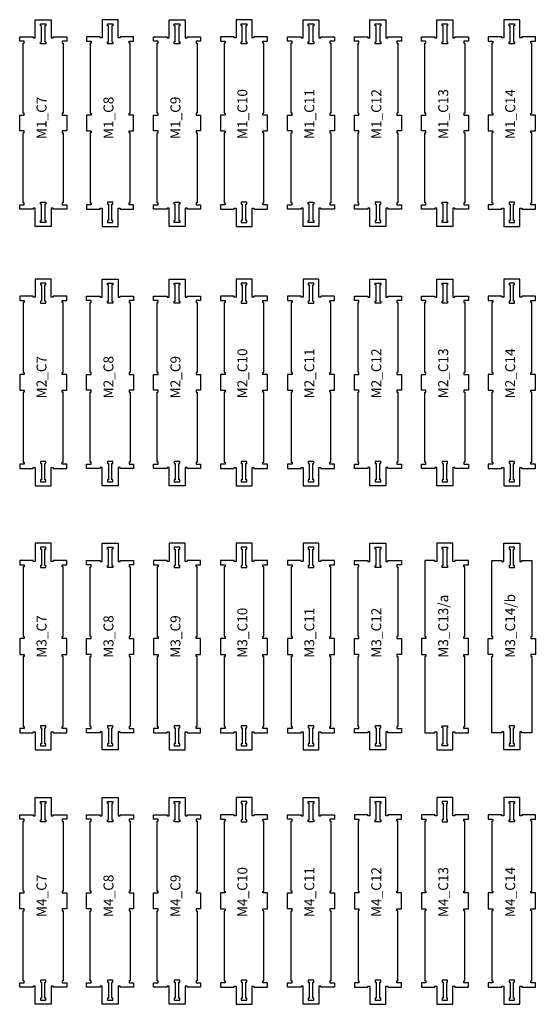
# Model space of a CAD drawing. Header units: millimetres. Extents: x -30325 to 14169, y -12596 to 6470.
# Tile 26 of 27: x 8522 to 11110, y 1452 to 6388. Entities that reach past the tile are written whole.
import ezdxf

# ---------------------------------------------------------------- set-up
doc = ezdxf.new("R2010")
doc.units = ezdxf.units.MM
doc.header["$MEASUREMENT"] = 0
doc.layers.add('freeswerk_CODES', color=50, linetype='Continuous')

msp = doc.modelspace()

# ---------------------------------------------------------------- linework, layer by layer
for points in [[(8734.7, 5830), (8734.7, 5820), (8739.7, 5820), (8739.7, 5470), (8734.7, 5470), (8734.7, 5460), (8757.7, 5460), (8757.7, 5438), (8689.7, 5438), (8689.7, 5443), (8679.7, 5443), (8679.7, 5352), (8599.7, 5352), (8599.7, 5443), (8589.7, 5443), (8589.7, 5438), (8521.7, 5438), (8521.7, 5460), (8544.7, 5460), (8544.7, 5470), (8539.7, 5470), (8539.7, 5820), (8544.7, 5820), (8544.7, 5830), (8521.7, 5830), (8521.7, 5910), (8544.7, 5910), (8544.7, 5920), (8539.7, 5920), (8539.7, 6270), (8544.7, 6270), (8544.7, 6280), (8521.7, 6280), (8521.7, 6302), (8589.7, 6302), (8589.7, 6297), (8599.7, 6297), (8599.7, 6388), (8679.7, 6388), (8679.7, 6297), (8689.7, 6297), (8689.7, 6302), (8757.7, 6302), (8757.7, 6280), (8734.7, 6280), (8734.7, 6270), (8739.7, 6270), (8739.7, 5920), (8734.7, 5920), (8734.7, 5910), (8757.7, 5910), (8757.7, 5830)], [(8653.7, 6358), (8648.7, 6358), (8648.7, 6277), (8653.7, 6277), (8653.7, 6267), (8625.7, 6267), (8625.7, 6277), (8630.7, 6277), (8630.7, 6358), (8625.7, 6358), (8625.7, 6368), (8653.7, 6368)], [(8925.7, 6302), (8857.7, 6302), (8857.7, 6280), (8880.7, 6280), (8880.7, 6270), (8875.7, 6270), (8875.7, 5920), (8880.7, 5920), (8880.7, 5910), (8857.7, 5910), (8857.7, 5830), (8880.7, 5830), (8880.7, 5820), (8875.7, 5820), (8875.7, 5470), (8880.7, 5470), (8880.7, 5460), (8857.7, 5460), (8857.7, 5438), (8925.7, 5438), (8925.7, 5443), (8935.7, 5443), (8935.7, 5352), (9015.7, 5352), (9015.7, 5443), (9025.7, 5443), (9025.7, 5438), (9093.7, 5438), (9093.7, 5460), (9070.7, 5460), (9070.7, 5470), (9075.7, 5470), (9075.7, 5820), (9070.7, 5820), (9070.7, 5830), (9093.7, 5830), (9093.7, 5910), (9070.7, 5910), (9070.7, 5920), (9075.7, 5920), (9075.7, 6270), (9070.7, 6270), (9070.7, 6280), (9093.7, 6280), (9093.7, 6302), (9025.7, 6302), (9025.7, 6297), (9015.7, 6297), (9015.7, 6388), (8935.7, 6388), (8935.7, 6297), (8925.7, 6297)], [(8984.7, 6358), (8984.7, 6277), (8989.7, 6277), (8989.7, 6267), (8961.7, 6267), (8961.7, 6277), (8966.7, 6277), (8966.7, 6358), (8961.7, 6358), (8961.7, 6368), (8989.7, 6368), (8989.7, 6358)], [(9406.7, 5830), (9406.7, 5820), (9411.7, 5820), (9411.7, 5470), (9406.7, 5470), (9406.7, 5460), (9429.7, 5460), (9429.7, 5438), (9361.7, 5438), (9361.7, 5443), (9351.7, 5443), (9351.7, 5352), (9271.7, 5352), (9271.7, 5443), (9261.7, 5443), (9261.7, 5438), (9193.7, 5438), (9193.7, 5460), (9216.7, 5460), (9216.7, 5470), (9211.7, 5470), (9211.7, 5820), (9216.7, 5820), (9216.7, 5830), (9193.7, 5830), (9193.7, 5910), (9216.7, 5910), (9216.7, 5920), (9211.7, 5920), (9211.7, 6270), (9216.7, 6270), (9216.7, 6280), (9193.7, 6280), (9193.7, 6302), (9261.7, 6302), (9261.7, 6297), (9271.7, 6297), (9271.7, 6388), (9351.7, 6388), (9351.7, 6297), (9361.7, 6297), (9361.7, 6302), (9429.7, 6302), (9429.7, 6280), (9406.7, 6280), (9406.7, 6270), (9411.7, 6270), (9411.7, 5920), (9406.7, 5920), (9406.7, 5910), (9429.7, 5910), (9429.7, 5830)], [(9325.7, 6358), (9320.7, 6358), (9320.7, 6277), (9325.7, 6277), (9325.7, 6267), (9297.7, 6267), (9297.7, 6277), (9302.7, 6277), (9302.7, 6358), (9297.7, 6358), (9297.7, 6368), (9325.7, 6368)], [(9597.7, 6302), (9529.7, 6302), (9529.7, 6280), (9552.7, 6280), (9552.7, 6270), (9547.7, 6270), (9547.7, 5920), (9552.7, 5920), (9552.7, 5910), (9529.7, 5910), (9529.7, 5830), (9552.7, 5830), (9552.7, 5820), (9547.7, 5820), (9547.7, 5470), (9552.7, 5470), (9552.7, 5460), (9529.7, 5460), (9529.7, 5438), (9597.7, 5438), (9597.7, 5443), (9607.7, 5443), (9607.7, 5352), (9687.7, 5352), (9687.7, 5443), (9697.7, 5443), (9697.7, 5438), (9765.7, 5438), (9765.7, 5460), (9742.7, 5460), (9742.7, 5470), (9747.7, 5470), (9747.7, 5820), (9742.7, 5820), (9742.7, 5830), (9765.7, 5830), (9765.7, 5910), (9742.7, 5910), (9742.7, 5920), (9747.7, 5920), (9747.7, 6270), (9742.7, 6270), (9742.7, 6280), (9765.7, 6280), (9765.7, 6302), (9697.7, 6302), (9697.7, 6297), (9687.7, 6297), (9687.7, 6388), (9607.7, 6388), (9607.7, 6297), (9597.7, 6297)], [(9656.7, 6358), (9656.7, 6277), (9661.7, 6277), (9661.7, 6267), (9633.7, 6267), (9633.7, 6277), (9638.7, 6277), (9638.7, 6358), (9633.7, 6358), (9633.7, 6368), (9661.7, 6368), (9661.7, 6358)], [(10078.7, 5830), (10078.7, 5820), (10083.7, 5820), (10083.7, 5470), (10078.7, 5470), (10078.7, 5460), (10101.7, 5460), (10101.7, 5438), (10033.7, 5438), (10033.7, 5443), (10023.7, 5443), (10023.7, 5352), (9943.7, 5352), (9943.7, 5443), (9933.7, 5443), (9933.7, 5438), (9865.7, 5438), (9865.7, 5460), (9888.7, 5460), (9888.7, 5470), (9883.7, 5470), (9883.7, 5820), (9888.7, 5820), (9888.7, 5830), (9865.7, 5830), (9865.7, 5910), (9888.7, 5910), (9888.7, 5920), (9883.7, 5920), (9883.7, 6270), (9888.7, 6270), (9888.7, 6280), (9865.7, 6280), (9865.7, 6302), (9933.7, 6302), (9933.7, 6297), (9943.7, 6297), (9943.7, 6388), (10023.7, 6388), (10023.7, 6297), (10033.7, 6297), (10033.7, 6302), (10101.7, 6302), (10101.7, 6280), (10078.7, 6280), (10078.7, 6270), (10083.7, 6270), (10083.7, 5920), (10078.7, 5920), (10078.7, 5910), (10101.7, 5910), (10101.7, 5830)], [(9997.7, 6358), (9992.7, 6358), (9992.7, 6277), (9997.7, 6277), (9997.7, 6267), (9969.7, 6267), (9969.7, 6277), (9974.7, 6277), (9974.7, 6358), (9969.7, 6358), (9969.7, 6368), (9997.7, 6368)], [(10414.7, 5830), (10414.7, 5820), (10419.7, 5820), (10419.7, 5470), (10414.7, 5470), (10414.7, 5460), (10437.7, 5460), (10437.7, 5438), (10369.7, 5438), (10369.7, 5443), (10359.7, 5443), (10359.7, 5352), (10279.7, 5352), (10279.7, 5443), (10269.7, 5443), (10269.7, 5438), (10201.7, 5438), (10201.7, 5460), (10224.7, 5460), (10224.7, 5470), (10219.7, 5470), (10219.7, 5820), (10224.7, 5820), (10224.7, 5830), (10201.7, 5830), (10201.7, 5910), (10224.7, 5910), (10224.7, 5920), (10219.7, 5920), (10219.7, 6270), (10224.7, 6270), (10224.7, 6280), (10201.7, 6280), (10201.7, 6302), (10269.7, 6302), (10269.7, 6297), (10279.7, 6297), (10279.7, 6388), (10359.7, 6388), (10359.7, 6297), (10369.7, 6297), (10369.7, 6302), (10437.7, 6302), (10437.7, 6280), (10414.7, 6280), (10414.7, 6270), (10419.7, 6270), (10419.7, 5920), (10414.7, 5920), (10414.7, 5910), (10437.7, 5910), (10437.7, 5830)], [(10328.7, 6358), (10328.7, 6277), (10333.7, 6277), (10333.7, 6267), (10305.7, 6267), (10305.7, 6277), (10310.7, 6277), (10310.7, 6358), (10305.7, 6358), (10305.7, 6368), (10333.7, 6368), (10333.7, 6358)], [(10750.7, 5830), (10750.7, 5820), (10755.7, 5820), (10755.7, 5470), (10750.7, 5470), (10750.7, 5460), (10773.7, 5460), (10773.7, 5438), (10705.7, 5438), (10705.7, 5443), (10695.7, 5443), (10695.7, 5352), (10615.7, 5352), (10615.7, 5443), (10605.7, 5443), (10605.7, 5438), (10537.7, 5438), (10537.7, 5460), (10560.7, 5460), (10560.7, 5470), (10555.7, 5470), (10555.7, 5820), (10560.7, 5820), (10560.7, 5830), (10537.7, 5830), (10537.7, 5910), (10560.7, 5910), (10560.7, 5920), (10555.7, 5920), (10555.7, 6270), (10560.7, 6270), (10560.7, 6280), (10537.7, 6280), (10537.7, 6302), (10605.7, 6302), (10605.7, 6297), (10615.7, 6297), (10615.7, 6388), (10695.7, 6388), (10695.7, 6297), (10705.7, 6297), (10705.7, 6302), (10773.7, 6302), (10773.7, 6280), (10750.7, 6280), (10750.7, 6270), (10755.7, 6270), (10755.7, 5920), (10750.7, 5920), (10750.7, 5910), (10773.7, 5910), (10773.7, 5830)], [(10669.7, 6358), (10664.7, 6358), (10664.7, 6277), (10669.7, 6277), (10669.7, 6267), (10641.7, 6267), (10641.7, 6277), (10646.7, 6277), (10646.7, 6358), (10641.7, 6358), (10641.7, 6368), (10669.7, 6368)], [(10941.7, 6302), (10873.7, 6302), (10873.7, 6280), (10896.7, 6280), (10896.7, 6270), (10891.7, 6270), (10891.7, 5920), (10896.7, 5920), (10896.7, 5910), (10873.7, 5910), (10873.7, 5830), (10896.7, 5830), (10896.7, 5820), (10891.7, 5820), (10891.7, 5470), (10896.7, 5470), (10896.7, 5460), (10873.7, 5460), (10873.7, 5438), (10941.7, 5438), (10941.7, 5443), (10951.7, 5443), (10951.7, 5352), (11031.7, 5352), (11031.7, 5443), (11041.7, 5443), (11041.7, 5438), (11109.7, 5438), (11109.7, 5460), (11086.7, 5460), (11086.7, 5470), (11091.7, 5470), (11091.7, 5820), (11086.7, 5820), (11086.7, 5830), (11109.7, 5830), (11109.7, 5910), (11086.7, 5910), (11086.7, 5920), (11091.7, 5920), (11091.7, 6270), (11086.7, 6270), (11086.7, 6280), (11109.7, 6280), (11109.7, 6302), (11041.7, 6302), (11041.7, 6297), (11031.7, 6297), (11031.7, 6388), (10951.7, 6388), (10951.7, 6297), (10941.7, 6297)], [(11000.7, 6358), (11000.7, 6277), (11005.7, 6277), (11005.7, 6267), (10977.7, 6267), (10977.7, 6277), (10982.7, 6277), (10982.7, 6358), (10977.7, 6358), (10977.7, 6368), (11005.7, 6368), (11005.7, 6358)], [(8625.7, 5463), (8625.7, 5473), (8653.7, 5473), (8653.7, 5463), (8648.7, 5463), (8648.7, 5382), (8653.7, 5382), (8653.7, 5372), (8625.7, 5372), (8625.7, 5382), (8630.7, 5382), (8630.7, 5463)], [(8966.7, 5382), (8961.7, 5382), (8961.7, 5372), (8989.7, 5372), (8989.7, 5382), (8984.7, 5382), (8984.7, 5463), (8989.7, 5463), (8989.7, 5473), (8961.7, 5473), (8961.7, 5463), (8966.7, 5463)], [(9297.7, 5463), (9297.7, 5473), (9325.7, 5473), (9325.7, 5463), (9320.7, 5463), (9320.7, 5382), (9325.7, 5382), (9325.7, 5372), (9297.7, 5372), (9297.7, 5382), (9302.7, 5382), (9302.7, 5463)], [(9638.7, 5382), (9633.7, 5382), (9633.7, 5372), (9661.7, 5372), (9661.7, 5382), (9656.7, 5382), (9656.7, 5463), (9661.7, 5463), (9661.7, 5473), (9633.7, 5473), (9633.7, 5463), (9638.7, 5463)], [(9969.7, 5463), (9969.7, 5473), (9997.7, 5473), (9997.7, 5463), (9992.7, 5463), (9992.7, 5382), (9997.7, 5382), (9997.7, 5372), (9969.7, 5372), (9969.7, 5382), (9974.7, 5382), (9974.7, 5463)], [(10310.7, 5382), (10305.7, 5382), (10305.7, 5372), (10333.7, 5372), (10333.7, 5382), (10328.7, 5382), (10328.7, 5463), (10333.7, 5463), (10333.7, 5473), (10305.7, 5473), (10305.7, 5463), (10310.7, 5463)], [(10641.7, 5463), (10641.7, 5473), (10669.7, 5473), (10669.7, 5463), (10664.7, 5463), (10664.7, 5382), (10669.7, 5382), (10669.7, 5372), (10641.7, 5372), (10641.7, 5382), (10646.7, 5382), (10646.7, 5463)], [(10982.7, 5382), (10977.7, 5382), (10977.7, 5372), (11005.7, 5372), (11005.7, 5382), (11000.7, 5382), (11000.7, 5463), (11005.7, 5463), (11005.7, 5473), (10977.7, 5473), (10977.7, 5463), (10982.7, 5463)], [(8734.7, 4610), (8734.7, 4620), (8739.7, 4620), (8739.7, 4970), (8734.7, 4970), (8734.7, 4980), (8757.7, 4980), (8757.7, 5002), (8689.7, 5002), (8689.7, 4997), (8679.7, 4997), (8679.7, 5088), (8599.7, 5088), (8599.7, 4997), (8589.7, 4997), (8589.7, 5002), (8521.7, 5002), (8521.7, 4980), (8544.7, 4980), (8544.7, 4970), (8539.7, 4970), (8539.7, 4620), (8544.7, 4620), (8544.7, 4610), (8521.7, 4610), (8521.7, 4530), (8544.7, 4530), (8544.7, 4520), (8539.7, 4520), (8539.7, 4170), (8544.7, 4170), (8544.7, 4160), (8521.7, 4160), (8521.7, 4138), (8589.7, 4138), (8589.7, 4143), (8599.7, 4143), (8599.7, 4052), (8679.7, 4052), (8679.7, 4143), (8689.7, 4143), (8689.7, 4138), (8757.7, 4138), (8757.7, 4160), (8734.7, 4160), (8734.7, 4170), (8739.7, 4170), (8739.7, 4520), (8734.7, 4520), (8734.7, 4530), (8757.7, 4530), (8757.7, 4610)], [(8925.7, 4138), (8857.7, 4138), (8857.7, 4160), (8880.7, 4160), (8880.7, 4170), (8875.7, 4170), (8875.7, 4520), (8880.7, 4520), (8880.7, 4530), (8857.7, 4530), (8857.7, 4610), (8880.7, 4610), (8880.7, 4620), (8875.7, 4620), (8875.7, 4970), (8880.7, 4970), (8880.7, 4980), (8857.7, 4980), (8857.7, 5002), (8925.7, 5002), (8925.7, 4997), (8935.7, 4997), (8935.7, 5088), (9015.7, 5088), (9015.7, 4997), (9025.7, 4997), (9025.7, 5002), (9093.7, 5002), (9093.7, 4980), (9070.7, 4980), (9070.7, 4970), (9075.7, 4970), (9075.7, 4620), (9070.7, 4620), (9070.7, 4610), (9093.7, 4610), (9093.7, 4530), (9070.7, 4530), (9070.7, 4520), (9075.7, 4520), (9075.7, 4170), (9070.7, 4170), (9070.7, 4160), (9093.7, 4160), (9093.7, 4138), (9025.7, 4138), (9025.7, 4143), (9015.7, 4143), (9015.7, 4052), (8935.7, 4052), (8935.7, 4143), (8925.7, 4143)], [(9261.7, 4138), (9193.7, 4138), (9193.7, 4160), (9216.7, 4160), (9216.7, 4170), (9211.7, 4170), (9211.7, 4520), (9216.7, 4520), (9216.7, 4530), (9193.7, 4530), (9193.7, 4610), (9216.7, 4610), (9216.7, 4620), (9211.7, 4620), (9211.7, 4970), (9216.7, 4970), (9216.7, 4980), (9193.7, 4980), (9193.7, 5002), (9261.7, 5002), (9261.7, 4997), (9271.7, 4997), (9271.7, 5088), (9351.7, 5088), (9351.7, 4997), (9361.7, 4997), (9361.7, 5002), (9429.7, 5002), (9429.7, 4980), (9406.7, 4980), (9406.7, 4970), (9411.7, 4970), (9411.7, 4620), (9406.7, 4620), (9406.7, 4610), (9429.7, 4610), (9429.7, 4530), (9406.7, 4530), (9406.7, 4520), (9411.7, 4520), (9411.7, 4170), (9406.7, 4170), (9406.7, 4160), (9429.7, 4160), (9429.7, 4138), (9361.7, 4138), (9361.7, 4143), (9351.7, 4143), (9351.7, 4052), (9271.7, 4052), (9271.7, 4143), (9261.7, 4143)], [(9742.7, 4610), (9742.7, 4620), (9747.7, 4620), (9747.7, 4970), (9742.7, 4970), (9742.7, 4980), (9765.7, 4980), (9765.7, 5002), (9697.7, 5002), (9697.7, 4997), (9687.7, 4997), (9687.7, 5088), (9607.7, 5088), (9607.7, 4997), (9597.7, 4997), (9597.7, 5002), (9529.7, 5002), (9529.7, 4980), (9552.7, 4980), (9552.7, 4970), (9547.7, 4970), (9547.7, 4620), (9552.7, 4620), (9552.7, 4610), (9529.7, 4610), (9529.7, 4530), (9552.7, 4530), (9552.7, 4520), (9547.7, 4520), (9547.7, 4170), (9552.7, 4170), (9552.7, 4160), (9529.7, 4160), (9529.7, 4138), (9597.7, 4138), (9597.7, 4143), (9607.7, 4143), (9607.7, 4052), (9687.7, 4052), (9687.7, 4143), (9697.7, 4143), (9697.7, 4138), (9765.7, 4138), (9765.7, 4160), (9742.7, 4160), (9742.7, 4170), (9747.7, 4170), (9747.7, 4520), (9742.7, 4520), (9742.7, 4530), (9765.7, 4530), (9765.7, 4610)], [(10078.7, 4610), (10078.7, 4620), (10083.7, 4620), (10083.7, 4970), (10078.7, 4970), (10078.7, 4980), (10101.7, 4980), (10101.7, 5002), (10033.7, 5002), (10033.7, 4997), (10023.7, 4997), (10023.7, 5088), (9943.7, 5088), (9943.7, 4997), (9933.7, 4997), (9933.7, 5002), (9865.7, 5002), (9865.7, 4980), (9888.7, 4980), (9888.7, 4970), (9883.7, 4970), (9883.7, 4620), (9888.7, 4620), (9888.7, 4610), (9865.7, 4610), (9865.7, 4530), (9888.7, 4530), (9888.7, 4520), (9883.7, 4520), (9883.7, 4170), (9888.7, 4170), (9888.7, 4160), (9865.7, 4160), (9865.7, 4138), (9933.7, 4138), (9933.7, 4143), (9943.7, 4143), (9943.7, 4052), (10023.7, 4052), (10023.7, 4143), (10033.7, 4143), (10033.7, 4138), (10101.7, 4138), (10101.7, 4160), (10078.7, 4160), (10078.7, 4170), (10083.7, 4170), (10083.7, 4520), (10078.7, 4520), (10078.7, 4530), (10101.7, 4530), (10101.7, 4610)], [(10269.7, 4138), (10201.7, 4138), (10201.7, 4160), (10224.7, 4160), (10224.7, 4170), (10219.7, 4170), (10219.7, 4520), (10224.7, 4520), (10224.7, 4530), (10201.7, 4530), (10201.7, 4610), (10224.7, 4610), (10224.7, 4620), (10219.7, 4620), (10219.7, 4970), (10224.7, 4970), (10224.7, 4980), (10201.7, 4980), (10201.7, 5002), (10269.7, 5002), (10269.7, 4997), (10279.7, 4997), (10279.7, 5088), (10359.7, 5088), (10359.7, 4997), (10369.7, 4997), (10369.7, 5002), (10437.7, 5002), (10437.7, 4980), (10414.7, 4980), (10414.7, 4970), (10419.7, 4970), (10419.7, 4620), (10414.7, 4620), (10414.7, 4610), (10437.7, 4610), (10437.7, 4530), (10414.7, 4530), (10414.7, 4520), (10419.7, 4520), (10419.7, 4170), (10414.7, 4170), (10414.7, 4160), (10437.7, 4160), (10437.7, 4138), (10369.7, 4138), (10369.7, 4143), (10359.7, 4143), (10359.7, 4052), (10279.7, 4052), (10279.7, 4143), (10269.7, 4143)], [(10605.7, 4138), (10537.7, 4138), (10537.7, 4160), (10560.7, 4160), (10560.7, 4170), (10555.7, 4170), (10555.7, 4520), (10560.7, 4520), (10560.7, 4530), (10537.7, 4530), (10537.7, 4610), (10560.7, 4610), (10560.7, 4620), (10555.7, 4620), (10555.7, 4970), (10560.7, 4970), (10560.7, 4980), (10537.7, 4980), (10537.7, 5002), (10605.7, 5002), (10605.7, 4997), (10615.7, 4997), (10615.7, 5088), (10695.7, 5088), (10695.7, 4997), (10705.7, 4997), (10705.7, 5002), (10773.7, 5002), (10773.7, 4980), (10750.7, 4980), (10750.7, 4970), (10755.7, 4970), (10755.7, 4620), (10750.7, 4620), (10750.7, 4610), (10773.7, 4610), (10773.7, 4530), (10750.7, 4530), (10750.7, 4520), (10755.7, 4520), (10755.7, 4170), (10750.7, 4170), (10750.7, 4160), (10773.7, 4160), (10773.7, 4138), (10705.7, 4138), (10705.7, 4143), (10695.7, 4143), (10695.7, 4052), (10615.7, 4052), (10615.7, 4143), (10605.7, 4143)], [(11086.7, 4610), (11086.7, 4620), (11091.7, 4620), (11091.7, 4970), (11086.7, 4970), (11086.7, 4980), (11109.7, 4980), (11109.7, 5002), (11041.7, 5002), (11041.7, 4997), (11031.7, 4997), (11031.7, 5088), (10951.7, 5088), (10951.7, 4997), (10941.7, 4997), (10941.7, 5002), (10873.7, 5002), (10873.7, 4980), (10896.7, 4980), (10896.7, 4970), (10891.7, 4970), (10891.7, 4620), (10896.7, 4620), (10896.7, 4610), (10873.7, 4610), (10873.7, 4530), (10896.7, 4530), (10896.7, 4520), (10891.7, 4520), (10891.7, 4170), (10896.7, 4170), (10896.7, 4160), (10873.7, 4160), (10873.7, 4138), (10941.7, 4138), (10941.7, 4143), (10951.7, 4143), (10951.7, 4052), (11031.7, 4052), (11031.7, 4143), (11041.7, 4143), (11041.7, 4138), (11109.7, 4138), (11109.7, 4160), (11086.7, 4160), (11086.7, 4170), (11091.7, 4170), (11091.7, 4520), (11086.7, 4520), (11086.7, 4530), (11109.7, 4530), (11109.7, 4610)], [(8625.7, 4977), (8625.7, 4967), (8653.7, 4967), (8653.7, 4977), (8648.7, 4977), (8648.7, 5058), (8653.7, 5058), (8653.7, 5068), (8625.7, 5068), (8625.7, 5058), (8630.7, 5058), (8630.7, 4977)], [(8966.7, 5058), (8961.7, 5058), (8961.7, 5068), (8989.7, 5068), (8989.7, 5058), (8984.7, 5058), (8984.7, 4977), (8989.7, 4977), (8989.7, 4967), (8961.7, 4967), (8961.7, 4977), (8966.7, 4977)], [(9302.7, 5058), (9297.7, 5058), (9297.7, 5068), (9325.7, 5068), (9325.7, 5058), (9320.7, 5058), (9320.7, 4977), (9325.7, 4977), (9325.7, 4967), (9297.7, 4967), (9297.7, 4977), (9302.7, 4977)], [(9633.7, 4977), (9633.7, 4967), (9661.7, 4967), (9661.7, 4977), (9656.7, 4977), (9656.7, 5058), (9661.7, 5058), (9661.7, 5068), (9633.7, 5068), (9633.7, 5058), (9638.7, 5058), (9638.7, 4977)], [(9969.7, 4977), (9969.7, 4967), (9997.7, 4967), (9997.7, 4977), (9992.7, 4977), (9992.7, 5058), (9997.7, 5058), (9997.7, 5068), (9969.7, 5068), (9969.7, 5058), (9974.7, 5058), (9974.7, 4977)], [(10310.7, 5058), (10305.7, 5058), (10305.7, 5068), (10333.7, 5068), (10333.7, 5058), (10328.7, 5058), (10328.7, 4977), (10333.7, 4977), (10333.7, 4967), (10305.7, 4967), (10305.7, 4977), (10310.7, 4977)], [(10646.7, 5058), (10641.7, 5058), (10641.7, 5068), (10669.7, 5068), (10669.7, 5058), (10664.7, 5058), (10664.7, 4977), (10669.7, 4977), (10669.7, 4967), (10641.7, 4967), (10641.7, 4977), (10646.7, 4977)], [(10977.7, 4977), (10977.7, 4967), (11005.7, 4967), (11005.7, 4977), (11000.7, 4977), (11000.7, 5058), (11005.7, 5058), (11005.7, 5068), (10977.7, 5068), (10977.7, 5058), (10982.7, 5058), (10982.7, 4977)], [(8653.7, 4082), (8648.7, 4082), (8648.7, 4163), (8653.7, 4163), (8653.7, 4173), (8625.7, 4173), (8625.7, 4163), (8630.7, 4163), (8630.7, 4082), (8625.7, 4082), (8625.7, 4072), (8653.7, 4072)], [(8984.7, 4082), (8984.7, 4163), (8989.7, 4163), (8989.7, 4173), (8961.7, 4173), (8961.7, 4163), (8966.7, 4163), (8966.7, 4082), (8961.7, 4082), (8961.7, 4072), (8989.7, 4072), (8989.7, 4082)], [(9320.7, 4082), (9320.7, 4163), (9325.7, 4163), (9325.7, 4173), (9297.7, 4173), (9297.7, 4163), (9302.7, 4163), (9302.7, 4082), (9297.7, 4082), (9297.7, 4072), (9325.7, 4072), (9325.7, 4082)], [(9661.7, 4082), (9656.7, 4082), (9656.7, 4163), (9661.7, 4163), (9661.7, 4173), (9633.7, 4173), (9633.7, 4163), (9638.7, 4163), (9638.7, 4082), (9633.7, 4082), (9633.7, 4072), (9661.7, 4072)], [(9997.7, 4082), (9992.7, 4082), (9992.7, 4163), (9997.7, 4163), (9997.7, 4173), (9969.7, 4173), (9969.7, 4163), (9974.7, 4163), (9974.7, 4082), (9969.7, 4082), (9969.7, 4072), (9997.7, 4072)], [(10328.7, 4082), (10328.7, 4163), (10333.7, 4163), (10333.7, 4173), (10305.7, 4173), (10305.7, 4163), (10310.7, 4163), (10310.7, 4082), (10305.7, 4082), (10305.7, 4072), (10333.7, 4072), (10333.7, 4082)], [(10664.7, 4082), (10664.7, 4163), (10669.7, 4163), (10669.7, 4173), (10641.7, 4173), (10641.7, 4163), (10646.7, 4163), (10646.7, 4082), (10641.7, 4082), (10641.7, 4072), (10669.7, 4072), (10669.7, 4082)], [(11005.7, 4082), (11000.7, 4082), (11000.7, 4163), (11005.7, 4163), (11005.7, 4173), (10977.7, 4173), (10977.7, 4163), (10982.7, 4163), (10982.7, 4082), (10977.7, 4082), (10977.7, 4072), (11005.7, 4072)], [(8734.7, 3285.2), (8734.7, 3295.2), (8739.7, 3295.2), (8739.7, 3645.2), (8734.7, 3645.2), (8734.7, 3655.2), (8757.7, 3655.2), (8757.7, 3677.2), (8689.7, 3677.2), (8689.7, 3672.2), (8679.7, 3672.2), (8679.7, 3763.2), (8599.7, 3763.2), (8599.7, 3672.2), (8589.7, 3672.2), (8589.7, 3677.2), (8521.7, 3677.2), (8521.7, 3655.2), (8544.7, 3655.2), (8544.7, 3645.2), (8539.7, 3645.2), (8539.7, 3295.2), (8544.7, 3295.2), (8544.7, 3285.2), (8521.7, 3285.2), (8521.7, 3205.2), (8544.7, 3205.2), (8544.7, 3195.2), (8539.7, 3195.2), (8539.7, 2845.2), (8544.7, 2845.2), (8544.7, 2835.2), (8521.7, 2835.2), (8521.7, 2813.2), (8589.7, 2813.2), (8589.7, 2818.2), (8599.7, 2818.2), (8599.7, 2727.2), (8679.7, 2727.2), (8679.7, 2818.2), (8689.7, 2818.2), (8689.7, 2813.2), (8757.7, 2813.2), (8757.7, 2835.2), (8734.7, 2835.2), (8734.7, 2845.2), (8739.7, 2845.2), (8739.7, 3195.2), (8734.7, 3195.2), (8734.7, 3205.2), (8757.7, 3205.2), (8757.7, 3285.2)], [(8925.7, 2813.2), (8857.7, 2813.2), (8857.7, 2835.2), (8880.7, 2835.2), (8880.7, 2845.2), (8875.7, 2845.2), (8875.7, 3195.2), (8880.7, 3195.2), (8880.7, 3205.2), (8857.7, 3205.2), (8857.7, 3285.2), (8880.7, 3285.2), (8880.7, 3295.2), (8875.7, 3295.2), (8875.7, 3645.2), (8880.7, 3645.2), (8880.7, 3655.2), (8857.7, 3655.2), (8857.7, 3677.2), (8925.7, 3677.2), (8925.7, 3672.2), (8935.7, 3672.2), (8935.7, 3763.2), (9015.7, 3763.2), (9015.7, 3672.2), (9025.7, 3672.2), (9025.7, 3677.2), (9093.7, 3677.2), (9093.7, 3655.2), (9070.7, 3655.2), (9070.7, 3645.2), (9075.7, 3645.2), (9075.7, 3295.2), (9070.7, 3295.2), (9070.7, 3285.2), (9093.7, 3285.2), (9093.7, 3205.2), (9070.7, 3205.2), (9070.7, 3195.2), (9075.7, 3195.2), (9075.7, 2845.2), (9070.7, 2845.2), (9070.7, 2835.2), (9093.7, 2835.2), (9093.7, 2813.2), (9025.7, 2813.2), (9025.7, 2818.2), (9015.7, 2818.2), (9015.7, 2727.2), (8935.7, 2727.2), (8935.7, 2818.2), (8925.7, 2818.2)], [(9406.7, 3285.2), (9406.7, 3295.2), (9411.7, 3295.2), (9411.7, 3645.2), (9406.7, 3645.2), (9406.7, 3655.2), (9429.7, 3655.2), (9429.7, 3677.2), (9361.7, 3677.2), (9361.7, 3672.2), (9351.7, 3672.2), (9351.7, 3763.2), (9271.7, 3763.2), (9271.7, 3672.2), (9261.7, 3672.2), (9261.7, 3677.2), (9193.7, 3677.2), (9193.7, 3655.2), (9216.7, 3655.2), (9216.7, 3645.2), (9211.7, 3645.2), (9211.7, 3295.2), (9216.7, 3295.2), (9216.7, 3285.2), (9193.7, 3285.2), (9193.7, 3205.2), (9216.7, 3205.2), (9216.7, 3195.2), (9211.7, 3195.2), (9211.7, 2845.2), (9216.7, 2845.2), (9216.7, 2835.2), (9193.7, 2835.2), (9193.7, 2813.2), (9261.7, 2813.2), (9261.7, 2818.2), (9271.7, 2818.2), (9271.7, 2727.2), (9351.7, 2727.2), (9351.7, 2818.2), (9361.7, 2818.2), (9361.7, 2813.2), (9429.7, 2813.2), (9429.7, 2835.2), (9406.7, 2835.2), (9406.7, 2845.2), (9411.7, 2845.2), (9411.7, 3195.2), (9406.7, 3195.2), (9406.7, 3205.2), (9429.7, 3205.2), (9429.7, 3285.2)], [(9742.7, 3285.2), (9742.7, 3295.2), (9747.7, 3295.2), (9747.7, 3645.2), (9742.7, 3645.2), (9742.7, 3655.2), (9765.7, 3655.2), (9765.7, 3677.2), (9697.7, 3677.2), (9697.7, 3672.2), (9687.7, 3672.2), (9687.7, 3763.2), (9607.7, 3763.2), (9607.7, 3672.2), (9597.7, 3672.2), (9597.7, 3677.2), (9529.7, 3677.2), (9529.7, 3655.2), (9552.7, 3655.2), (9552.7, 3645.2), (9547.7, 3645.2), (9547.7, 3295.2), (9552.7, 3295.2), (9552.7, 3285.2), (9529.7, 3285.2), (9529.7, 3205.2), (9552.7, 3205.2), (9552.7, 3195.2), (9547.7, 3195.2), (9547.7, 2845.2), (9552.7, 2845.2), (9552.7, 2835.2), (9529.7, 2835.2), (9529.7, 2813.2), (9597.7, 2813.2), (9597.7, 2818.2), (9607.7, 2818.2), (9607.7, 2727.2), (9687.7, 2727.2), (9687.7, 2818.2), (9697.7, 2818.2), (9697.7, 2813.2), (9765.7, 2813.2), (9765.7, 2835.2), (9742.7, 2835.2), (9742.7, 2845.2), (9747.7, 2845.2), (9747.7, 3195.2), (9742.7, 3195.2), (9742.7, 3205.2), (9765.7, 3205.2), (9765.7, 3285.2)], [(10078.7, 3285.2), (10078.7, 3295.2), (10083.7, 3295.2), (10083.7, 3645.2), (10078.7, 3645.2), (10078.7, 3655.2), (10101.7, 3655.2), (10101.7, 3677.2), (10033.7, 3677.2), (10033.7, 3672.2), (10023.7, 3672.2), (10023.7, 3763.2), (9943.7, 3763.2), (9943.7, 3672.2), (9933.7, 3672.2), (9933.7, 3677.2), (9865.7, 3677.2), (9865.7, 3655.2), (9888.7, 3655.2), (9888.7, 3645.2), (9883.7, 3645.2), (9883.7, 3295.2), (9888.7, 3295.2), (9888.7, 3285.2), (9865.7, 3285.2), (9865.7, 3205.2), (9888.7, 3205.2), (9888.7, 3195.2), (9883.7, 3195.2), (9883.7, 2845.2), (9888.7, 2845.2), (9888.7, 2835.2), (9865.7, 2835.2), (9865.7, 2813.2), (9933.7, 2813.2), (9933.7, 2818.2), (9943.7, 2818.2), (9943.7, 2727.2), (10023.7, 2727.2), (10023.7, 2818.2), (10033.7, 2818.2), (10033.7, 2813.2), (10101.7, 2813.2), (10101.7, 2835.2), (10078.7, 2835.2), (10078.7, 2845.2), (10083.7, 2845.2), (10083.7, 3195.2), (10078.7, 3195.2), (10078.7, 3205.2), (10101.7, 3205.2), (10101.7, 3285.2)], [(10269.7, 2813.2), (10201.7, 2813.2), (10201.7, 2835.2), (10224.7, 2835.2), (10224.7, 2845.2), (10219.7, 2845.2), (10219.7, 3195.2), (10224.7, 3195.2), (10224.7, 3205.2), (10201.7, 3205.2), (10201.7, 3285.2), (10224.7, 3285.2), (10224.7, 3295.2), (10219.7, 3295.2), (10219.7, 3645.2), (10224.7, 3645.2), (10224.7, 3655.2), (10201.7, 3655.2), (10201.7, 3677.2), (10269.7, 3677.2), (10269.7, 3672.2), (10279.7, 3672.2), (10279.7, 3763.2), (10359.7, 3763.2), (10359.7, 3672.2), (10369.7, 3672.2), (10369.7, 3677.2), (10437.7, 3677.2), (10437.7, 3655.2), (10414.7, 3655.2), (10414.7, 3645.2), (10419.7, 3645.2), (10419.7, 3295.2), (10414.7, 3295.2), (10414.7, 3285.2), (10437.7, 3285.2), (10437.7, 3205.2), (10414.7, 3205.2), (10414.7, 3195.2), (10419.7, 3195.2), (10419.7, 2845.2), (10414.7, 2845.2), (10414.7, 2835.2), (10437.7, 2835.2), (10437.7, 2813.2), (10369.7, 2813.2), (10369.7, 2818.2), (10359.7, 2818.2), (10359.7, 2727.2), (10279.7, 2727.2), (10279.7, 2818.2), (10269.7, 2818.2)], [(10615.7, 3763.2), (10615.7, 3672.2), (10605.7, 3672.2), (10605.7, 3677.2), (10555.7, 3677.2), (10555.7, 3295.2), (10560.7, 3295.2), (10560.7, 3285.2), (10537.7, 3285.2), (10537.7, 3205.2), (10560.7, 3205.2), (10560.7, 3195.2), (10555.7, 3195.2), (10555.7, 2813.2), (10605.7, 2813.2), (10605.7, 2818.2), (10615.7, 2818.2), (10615.7, 2727.2), (10695.7, 2727.2), (10695.7, 2818.2), (10705.7, 2818.2), (10705.7, 2813.2), (10773.7, 2813.2), (10773.7, 2835.2), (10750.7, 2835.2), (10750.7, 2845.2), (10755.7, 2845.2), (10755.7, 3195.2), (10750.7, 3195.2), (10750.7, 3205.2), (10773.7, 3205.2), (10773.7, 3285.2), (10750.7, 3285.2), (10750.7, 3295.2), (10755.7, 3295.2), (10755.7, 3645.2), (10750.7, 3645.2), (10750.7, 3655.2), (10773.7, 3655.2), (10773.7, 3677.2), (10705.7, 3677.2), (10705.7, 3672.2), (10695.7, 3672.2), (10695.7, 3763.2)], [(11086.7, 3195.2), (11091.7, 3195.2), (11091.7, 2813.2), (11041.7, 2813.2), (11041.7, 2818.2), (11031.7, 2818.2), (11031.7, 2727.2), (10951.7, 2727.2), (10951.7, 2818.2), (10941.7, 2818.2), (10941.7, 2813.2), (10891.7, 2813.2), (10891.7, 3195.2), (10896.7, 3195.2), (10896.7, 3205.2), (10873.7, 3205.2), (10873.7, 3285.2), (10896.7, 3285.2), (10896.7, 3295.2), (10891.7, 3295.2), (10891.7, 3677.2), (10941.7, 3677.2), (10941.7, 3672.2), (10951.7, 3672.2), (10951.7, 3763.2), (11031.7, 3763.2), (11031.7, 3672.2), (11041.7, 3672.2), (11041.7, 3677.2), (11091.7, 3677.2), (11091.7, 3295.2), (11086.7, 3295.2), (11086.7, 3285.2), (11109.7, 3285.2), (11109.7, 3205.2), (11086.7, 3205.2)], [(8625.7, 3652.2), (8625.7, 3642.2), (8653.7, 3642.2), (8653.7, 3652.2), (8648.7, 3652.2), (8648.7, 3733.2), (8653.7, 3733.2), (8653.7, 3743.2), (8625.7, 3743.2), (8625.7, 3733.2), (8630.7, 3733.2), (8630.7, 3652.2)], [(8966.7, 3733.2), (8961.7, 3733.2), (8961.7, 3743.2), (8989.7, 3743.2), (8989.7, 3733.2), (8984.7, 3733.2), (8984.7, 3652.2), (8989.7, 3652.2), (8989.7, 3642.2), (8961.7, 3642.2), (8961.7, 3652.2), (8966.7, 3652.2)], [(9297.7, 3652.2), (9297.7, 3642.2), (9325.7, 3642.2), (9325.7, 3652.2), (9320.7, 3652.2), (9320.7, 3733.2), (9325.7, 3733.2), (9325.7, 3743.2), (9297.7, 3743.2), (9297.7, 3733.2), (9302.7, 3733.2), (9302.7, 3652.2)], [(9633.7, 3652.2), (9633.7, 3642.2), (9661.7, 3642.2), (9661.7, 3652.2), (9656.7, 3652.2), (9656.7, 3733.2), (9661.7, 3733.2), (9661.7, 3743.2), (9633.7, 3743.2), (9633.7, 3733.2), (9638.7, 3733.2), (9638.7, 3652.2)], [(9969.7, 3652.2), (9969.7, 3642.2), (9997.7, 3642.2), (9997.7, 3652.2), (9992.7, 3652.2), (9992.7, 3733.2), (9997.7, 3733.2), (9997.7, 3743.2), (9969.7, 3743.2), (9969.7, 3733.2), (9974.7, 3733.2), (9974.7, 3652.2)], [(10310.7, 3733.2), (10305.7, 3733.2), (10305.7, 3743.2), (10333.7, 3743.2), (10333.7, 3733.2), (10328.7, 3733.2), (10328.7, 3652.2), (10333.7, 3652.2), (10333.7, 3642.2), (10305.7, 3642.2), (10305.7, 3652.2), (10310.7, 3652.2)], [(10664.7, 3733.2), (10664.7, 3652.2), (10669.7, 3652.2), (10669.7, 3642.2), (10641.7, 3642.2), (10641.7, 3652.2), (10646.7, 3652.2), (10646.7, 3733.2), (10641.7, 3733.2), (10641.7, 3743.2), (10669.7, 3743.2), (10669.7, 3733.2)], [(10977.7, 3652.2), (10977.7, 3642.2), (11005.7, 3642.2), (11005.7, 3652.2), (11000.7, 3652.2), (11000.7, 3733.2), (11005.7, 3733.2), (11005.7, 3743.2), (10977.7, 3743.2), (10977.7, 3733.2), (10982.7, 3733.2), (10982.7, 3652.2)], [(8653.7, 2757.2), (8648.7, 2757.2), (8648.7, 2838.2), (8653.7, 2838.2), (8653.7, 2848.2), (8625.7, 2848.2), (8625.7, 2838.2), (8630.7, 2838.2), (8630.7, 2757.2), (8625.7, 2757.2), (8625.7, 2747.2), (8653.7, 2747.2)], [(8984.7, 2757.2), (8984.7, 2838.2), (8989.7, 2838.2), (8989.7, 2848.2), (8961.7, 2848.2), (8961.7, 2838.2), (8966.7, 2838.2), (8966.7, 2757.2), (8961.7, 2757.2), (8961.7, 2747.2), (8989.7, 2747.2), (8989.7, 2757.2)], [(9325.7, 2757.2), (9320.7, 2757.2), (9320.7, 2838.2), (9325.7, 2838.2), (9325.7, 2848.2), (9297.7, 2848.2), (9297.7, 2838.2), (9302.7, 2838.2), (9302.7, 2757.2), (9297.7, 2757.2), (9297.7, 2747.2), (9325.7, 2747.2)], [(9661.7, 2757.2), (9656.7, 2757.2), (9656.7, 2838.2), (9661.7, 2838.2), (9661.7, 2848.2), (9633.7, 2848.2), (9633.7, 2838.2), (9638.7, 2838.2), (9638.7, 2757.2), (9633.7, 2757.2), (9633.7, 2747.2), (9661.7, 2747.2)], [(9997.7, 2757.2), (9992.7, 2757.2), (9992.7, 2838.2), (9997.7, 2838.2), (9997.7, 2848.2), (9969.7, 2848.2), (9969.7, 2838.2), (9974.7, 2838.2), (9974.7, 2757.2), (9969.7, 2757.2), (9969.7, 2747.2), (9997.7, 2747.2)], [(10328.7, 2757.2), (10328.7, 2838.2), (10333.7, 2838.2), (10333.7, 2848.2), (10305.7, 2848.2), (10305.7, 2838.2), (10310.7, 2838.2), (10310.7, 2757.2), (10305.7, 2757.2), (10305.7, 2747.2), (10333.7, 2747.2), (10333.7, 2757.2)], [(10641.7, 2838.2), (10641.7, 2848.2), (10669.7, 2848.2), (10669.7, 2838.2), (10664.7, 2838.2), (10664.7, 2757.2), (10669.7, 2757.2), (10669.7, 2747.2), (10641.7, 2747.2), (10641.7, 2757.2), (10646.7, 2757.2), (10646.7, 2838.2)], [(11000.7, 2757.2), (11000.7, 2838.2), (11005.7, 2838.2), (11005.7, 2848.2), (10977.7, 2848.2), (10977.7, 2838.2), (10982.7, 2838.2), (10982.7, 2757.2), (10977.7, 2757.2), (10977.7, 2747.2), (11005.7, 2747.2), (11005.7, 2757.2)], [(8589.7, 1538), (8521.7, 1538), (8521.7, 1560), (8544.7, 1560), (8544.7, 1570), (8539.7, 1570), (8539.7, 1920), (8544.7, 1920), (8544.7, 1930), (8521.7, 1930), (8521.7, 2010), (8544.7, 2010), (8544.7, 2020), (8539.7, 2020), (8539.7, 2370), (8544.7, 2370), (8544.7, 2380), (8521.7, 2380), (8521.7, 2402), (8589.7, 2402), (8589.7, 2397), (8599.7, 2397), (8599.7, 2488), (8679.7, 2488), (8679.7, 2397), (8689.7, 2397), (8689.7, 2402), (8757.7, 2402), (8757.7, 2380), (8734.7, 2380), (8734.7, 2370), (8739.7, 2370), (8739.7, 2020), (8734.7, 2020), (8734.7, 2010), (8757.7, 2010), (8757.7, 1930), (8734.7, 1930), (8734.7, 1920), (8739.7, 1920), (8739.7, 1570), (8734.7, 1570), (8734.7, 1560), (8757.7, 1560), (8757.7, 1538), (8689.7, 1538), (8689.7, 1543), (8679.7, 1543), (8679.7, 1452), (8599.7, 1452), (8599.7, 1543), (8589.7, 1543)], [(8925.7, 1538), (8857.7, 1538), (8857.7, 1560), (8880.7, 1560), (8880.7, 1570), (8875.7, 1570), (8875.7, 1920), (8880.7, 1920), (8880.7, 1930), (8857.7, 1930), (8857.7, 2010), (8880.7, 2010), (8880.7, 2020), (8875.7, 2020), (8875.7, 2370), (8880.7, 2370), (8880.7, 2380), (8857.7, 2380), (8857.7, 2402), (8925.7, 2402), (8925.7, 2397), (8935.7, 2397), (8935.7, 2488), (9015.7, 2488), (9015.7, 2397), (9025.7, 2397), (9025.7, 2402), (9093.7, 2402), (9093.7, 2380), (9070.7, 2380), (9070.7, 2370), (9075.7, 2370), (9075.7, 2020), (9070.7, 2020), (9070.7, 2010), (9093.7, 2010), (9093.7, 1930), (9070.7, 1930), (9070.7, 1920), (9075.7, 1920), (9075.7, 1570), (9070.7, 1570), (9070.7, 1560), (9093.7, 1560), (9093.7, 1538), (9025.7, 1538), (9025.7, 1543), (9015.7, 1543), (9015.7, 1452), (8935.7, 1452), (8935.7, 1543), (8925.7, 1543)], [(9261.7, 1538), (9193.7, 1538), (9193.7, 1560), (9216.7, 1560), (9216.7, 1570), (9211.7, 1570), (9211.7, 1920), (9216.7, 1920), (9216.7, 1930), (9193.7, 1930), (9193.7, 2010), (9216.7, 2010), (9216.7, 2020), (9211.7, 2020), (9211.7, 2370), (9216.7, 2370), (9216.7, 2380), (9193.7, 2380), (9193.7, 2402), (9261.7, 2402), (9261.7, 2397), (9271.7, 2397), (9271.7, 2488), (9351.7, 2488), (9351.7, 2397), (9361.7, 2397), (9361.7, 2402), (9429.7, 2402), (9429.7, 2380), (9406.7, 2380), (9406.7, 2370), (9411.7, 2370), (9411.7, 2020), (9406.7, 2020), (9406.7, 2010), (9429.7, 2010), (9429.7, 1930), (9406.7, 1930), (9406.7, 1920), (9411.7, 1920), (9411.7, 1570), (9406.7, 1570), (9406.7, 1560), (9429.7, 1560), (9429.7, 1538), (9361.7, 1538), (9361.7, 1543), (9351.7, 1543), (9351.7, 1452), (9271.7, 1452), (9271.7, 1543), (9261.7, 1543)], [(9742.7, 2010), (9742.7, 2020), (9747.7, 2020), (9747.7, 2370), (9742.7, 2370), (9742.7, 2380), (9765.7, 2380), (9765.7, 2402), (9697.7, 2402), (9697.7, 2397), (9687.7, 2397), (9687.7, 2488), (9607.7, 2488), (9607.7, 2397), (9597.7, 2397), (9597.7, 2402), (9529.7, 2402), (9529.7, 2380), (9552.7, 2380), (9552.7, 2370), (9547.7, 2370), (9547.7, 2020), (9552.7, 2020), (9552.7, 2010), (9529.7, 2010), (9529.7, 1930), (9552.7, 1930), (9552.7, 1920), (9547.7, 1920), (9547.7, 1570), (9552.7, 1570), (9552.7, 1560), (9529.7, 1560), (9529.7, 1538), (9597.7, 1538), (9597.7, 1543), (9607.7, 1543), (9607.7, 1452), (9687.7, 1452), (9687.7, 1543), (9697.7, 1543), (9697.7, 1538), (9765.7, 1538), (9765.7, 1560), (9742.7, 1560), (9742.7, 1570), (9747.7, 1570), (9747.7, 1920), (9742.7, 1920), (9742.7, 1930), (9765.7, 1930), (9765.7, 2010)], [(9933.7, 1538), (9865.7, 1538), (9865.7, 1560), (9888.7, 1560), (9888.7, 1570), (9883.7, 1570), (9883.7, 1920), (9888.7, 1920), (9888.7, 1930), (9865.7, 1930), (9865.7, 2010), (9888.7, 2010), (9888.7, 2020), (9883.7, 2020), (9883.7, 2370), (9888.7, 2370), (9888.7, 2380), (9865.7, 2380), (9865.7, 2402), (9933.7, 2402), (9933.7, 2397), (9943.7, 2397), (9943.7, 2488), (10023.7, 2488), (10023.7, 2397), (10033.7, 2397), (10033.7, 2402), (10101.7, 2402), (10101.7, 2380), (10078.7, 2380), (10078.7, 2370), (10083.7, 2370), (10083.7, 2020), (10078.7, 2020), (10078.7, 2010), (10101.7, 2010), (10101.7, 1930), (10078.7, 1930), (10078.7, 1920), (10083.7, 1920), (10083.7, 1570), (10078.7, 1570), (10078.7, 1560), (10101.7, 1560), (10101.7, 1538), (10033.7, 1538), (10033.7, 1543), (10023.7, 1543), (10023.7, 1452), (9943.7, 1452), (9943.7, 1543), (9933.7, 1543)], [(10414.7, 2010), (10414.7, 2020), (10419.7, 2020), (10419.7, 2370), (10414.7, 2370), (10414.7, 2380), (10437.7, 2380), (10437.7, 2402), (10369.7, 2402), (10369.7, 2397), (10359.7, 2397), (10359.7, 2488), (10279.7, 2488), (10279.7, 2397), (10269.7, 2397), (10269.7, 2402), (10201.7, 2402), (10201.7, 2380), (10224.7, 2380), (10224.7, 2370), (10219.7, 2370), (10219.7, 2020), (10224.7, 2020), (10224.7, 2010), (10201.7, 2010), (10201.7, 1930), (10224.7, 1930), (10224.7, 1920), (10219.7, 1920), (10219.7, 1570), (10224.7, 1570), (10224.7, 1560), (10201.7, 1560), (10201.7, 1538), (10269.7, 1538), (10269.7, 1543), (10279.7, 1543), (10279.7, 1452), (10359.7, 1452), (10359.7, 1543), (10369.7, 1543), (10369.7, 1538), (10437.7, 1538), (10437.7, 1560), (10414.7, 1560), (10414.7, 1570), (10419.7, 1570), (10419.7, 1920), (10414.7, 1920), (10414.7, 1930), (10437.7, 1930), (10437.7, 2010)], [(10750.7, 2010), (10750.7, 2020), (10755.7, 2020), (10755.7, 2370), (10750.7, 2370), (10750.7, 2380), (10773.7, 2380), (10773.7, 2402), (10705.7, 2402), (10705.7, 2397), (10695.7, 2397), (10695.7, 2488), (10615.7, 2488), (10615.7, 2397), (10605.7, 2397), (10605.7, 2402), (10537.7, 2402), (10537.7, 2380), (10560.7, 2380), (10560.7, 2370), (10555.7, 2370), (10555.7, 2020), (10560.7, 2020), (10560.7, 2010), (10537.7, 2010), (10537.7, 1930), (10560.7, 1930), (10560.7, 1920), (10555.7, 1920), (10555.7, 1570), (10560.7, 1570), (10560.7, 1560), (10537.7, 1560), (10537.7, 1538), (10605.7, 1538), (10605.7, 1543), (10615.7, 1543), (10615.7, 1452), (10695.7, 1452), (10695.7, 1543), (10705.7, 1543), (10705.7, 1538), (10773.7, 1538), (10773.7, 1560), (10750.7, 1560), (10750.7, 1570), (10755.7, 1570), (10755.7, 1920), (10750.7, 1920), (10750.7, 1930), (10773.7, 1930), (10773.7, 2010)], [(11086.7, 2010), (11086.7, 2020), (11091.7, 2020), (11091.7, 2370), (11086.7, 2370), (11086.7, 2380), (11109.7, 2380), (11109.7, 2402), (11041.7, 2402), (11041.7, 2397), (11031.7, 2397), (11031.7, 2488), (10951.7, 2488), (10951.7, 2397), (10941.7, 2397), (10941.7, 2402), (10873.7, 2402), (10873.7, 2380), (10896.7, 2380), (10896.7, 2370), (10891.7, 2370), (10891.7, 2020), (10896.7, 2020), (10896.7, 2010), (10873.7, 2010), (10873.7, 1930), (10896.7, 1930), (10896.7, 1920), (10891.7, 1920), (10891.7, 1570), (10896.7, 1570), (10896.7, 1560), (10873.7, 1560), (10873.7, 1538), (10941.7, 1538), (10941.7, 1543), (10951.7, 1543), (10951.7, 1452), (11031.7, 1452), (11031.7, 1543), (11041.7, 1543), (11041.7, 1538), (11109.7, 1538), (11109.7, 1560), (11086.7, 1560), (11086.7, 1570), (11091.7, 1570), (11091.7, 1920), (11086.7, 1920), (11086.7, 1930), (11109.7, 1930), (11109.7, 2010)], [(8630.7, 2458), (8625.7, 2458), (8625.7, 2468), (8653.7, 2468), (8653.7, 2458), (8648.7, 2458), (8648.7, 2377), (8653.7, 2377), (8653.7, 2367), (8625.7, 2367), (8625.7, 2377), (8630.7, 2377)], [(8966.7, 2458), (8961.7, 2458), (8961.7, 2468), (8989.7, 2468), (8989.7, 2458), (8984.7, 2458), (8984.7, 2377), (8989.7, 2377), (8989.7, 2367), (8961.7, 2367), (8961.7, 2377), (8966.7, 2377)], [(9302.7, 2458), (9297.7, 2458), (9297.7, 2468), (9325.7, 2468), (9325.7, 2458), (9320.7, 2458), (9320.7, 2377), (9325.7, 2377), (9325.7, 2367), (9297.7, 2367), (9297.7, 2377), (9302.7, 2377)], [(9633.7, 2377), (9633.7, 2367), (9661.7, 2367), (9661.7, 2377), (9656.7, 2377), (9656.7, 2458), (9661.7, 2458), (9661.7, 2468), (9633.7, 2468), (9633.7, 2458), (9638.7, 2458), (9638.7, 2377)], [(9974.7, 2458), (9969.7, 2458), (9969.7, 2468), (9997.7, 2468), (9997.7, 2458), (9992.7, 2458), (9992.7, 2377), (9997.7, 2377), (9997.7, 2367), (9969.7, 2367), (9969.7, 2377), (9974.7, 2377)], [(10310.7, 2458), (10305.7, 2458), (10305.7, 2468), (10333.7, 2468), (10333.7, 2458), (10328.7, 2458), (10328.7, 2377), (10333.7, 2377), (10333.7, 2367), (10305.7, 2367), (10305.7, 2377), (10310.7, 2377)], [(10641.7, 2377), (10641.7, 2367), (10669.7, 2367), (10669.7, 2377), (10664.7, 2377), (10664.7, 2458), (10669.7, 2458), (10669.7, 2468), (10641.7, 2468), (10641.7, 2458), (10646.7, 2458), (10646.7, 2377)], [(10982.7, 2458), (10977.7, 2458), (10977.7, 2468), (11005.7, 2468), (11005.7, 2458), (11000.7, 2458), (11000.7, 2377), (11005.7, 2377), (11005.7, 2367), (10977.7, 2367), (10977.7, 2377), (10982.7, 2377)], [(8648.7, 1482), (8648.7, 1563), (8653.7, 1563), (8653.7, 1573), (8625.7, 1573), (8625.7, 1563), (8630.7, 1563), (8630.7, 1482), (8625.7, 1482), (8625.7, 1472), (8653.7, 1472), (8653.7, 1482)], [(8984.7, 1482), (8984.7, 1563), (8989.7, 1563), (8989.7, 1573), (8961.7, 1573), (8961.7, 1563), (8966.7, 1563), (8966.7, 1482), (8961.7, 1482), (8961.7, 1472), (8989.7, 1472), (8989.7, 1482)], [(9320.7, 1482), (9320.7, 1563), (9325.7, 1563), (9325.7, 1573), (9297.7, 1573), (9297.7, 1563), (9302.7, 1563), (9302.7, 1482), (9297.7, 1482), (9297.7, 1472), (9325.7, 1472), (9325.7, 1482)], [(9661.7, 1482), (9656.7, 1482), (9656.7, 1563), (9661.7, 1563), (9661.7, 1573), (9633.7, 1573), (9633.7, 1563), (9638.7, 1563), (9638.7, 1482), (9633.7, 1482), (9633.7, 1472), (9661.7, 1472)], [(9992.7, 1482), (9992.7, 1563), (9997.7, 1563), (9997.7, 1573), (9969.7, 1573), (9969.7, 1563), (9974.7, 1563), (9974.7, 1482), (9969.7, 1482), (9969.7, 1472), (9997.7, 1472), (9997.7, 1482)], [(10328.7, 1482), (10328.7, 1563), (10333.7, 1563), (10333.7, 1573), (10305.7, 1573), (10305.7, 1563), (10310.7, 1563), (10310.7, 1482), (10305.7, 1482), (10305.7, 1472), (10333.7, 1472), (10333.7, 1482)], [(10669.7, 1482), (10664.7, 1482), (10664.7, 1563), (10669.7, 1563), (10669.7, 1573), (10641.7, 1573), (10641.7, 1563), (10646.7, 1563), (10646.7, 1482), (10641.7, 1482), (10641.7, 1472), (10669.7, 1472)], [(11000.7, 1482), (11000.7, 1563), (11005.7, 1563), (11005.7, 1573), (10977.7, 1573), (10977.7, 1563), (10982.7, 1563), (10982.7, 1482), (10977.7, 1482), (10977.7, 1472), (11005.7, 1472), (11005.7, 1482)]]:
    msp.add_lwpolyline(points, close=True)

# ---------------------------------------------------------------- texts
at = {"layer": 'freeswerk_CODES', "char_height": 50, "attachment_point": 1, "rotation": 90}
for s, insert in [('{\\Fiso|c0;M1_C10}', (9614.4, 5789.5)), ('{\\Fiso|c0;M1_C11}', (9950.4, 5789.5)), ('{\\Fiso|c0;M1_C12}', (10286.4, 5789.5)), ('{\\Fiso|c0;M1_C13}', (10622.4, 5789.5)), ('{\\Fiso|c0;M1_C14}', (10958.4, 5789.5)), ('{\\Fiso|c0;M1_C7}', (8606.4, 5789.5)), ('{\\Fiso|c0;M1_C8}', (8942.4, 5789.5)), ('{\\Fiso|c0;M1_C9}', (9278.4, 5789.5)), ('{\\Fiso|c0;M2_C7}', (8606.4, 4489.5)), ('{\\Fiso|c0;M2_C8}', (8942.4, 4489.5)), ('{\\Fiso|c0;M2_C9}', (9278.4, 4489.5)), ('{\\Fiso|c0;M2_C10}', (9614.4, 4489.5)), ('{\\Fiso|c0;M2_C11}', (9950.4, 4489.5)), ('{\\Fiso|c0;M2_C12}', (10286.4, 4489.5)), ('{\\Fiso|c0;M2_C13}', (10622.4, 4489.5)), ('{\\Fiso|c0;M2_C14}', (10958.4, 4489.5)), ('{\\Fiso|c0;M3_C14/b}', (10958.4, 3189.5)), ('{\\Fiso|c0;M3_C13/a}', (10622.4, 3189.5)), ('{\\Fiso|c0;M3_C10}', (9614.4, 3189.5)), ('{\\Fiso|c0;M3_C11}', (9950.4, 3189.5)), ('{\\Fiso|c0;M3_C12}', (10286.4, 3189.5)), ('{\\Fiso|c0;M3_C7}', (8606.4, 3189.5)), ('{\\Fiso|c0;M3_C8}', (8942.4, 3189.5)), ('{\\Fiso|c0;M3_C9}', (9278.4, 3189.5)), ('{\\Fiso|c0;M4_C10}', (9614.4, 1889.5)), ('{\\Fiso|c0;M4_C11}', (9950.4, 1889.5)), ('{\\Fiso|c0;M4_C12}', (10286.4, 1889.5)), ('{\\Fiso|c0;M4_C13}', (10622.4, 1889.5)), ('{\\Fiso|c0;M4_C14}', (10958.4, 1889.5)), ('{\\Fiso|c0;M4_C7}', (8606.4, 1889.5)), ('{\\Fiso|c0;M4_C8}', (8942.4, 1889.5)), ('{\\Fiso|c0;M4_C9}', (9278.4, 1889.5))]:
    msp.add_mtext_dynamic_manual_height_columns(s, width=318.081, gutter_width=1456.3, heights=[0], dxfattribs=dict(at, insert=insert))

doc.saveas('drawing.dxf')
